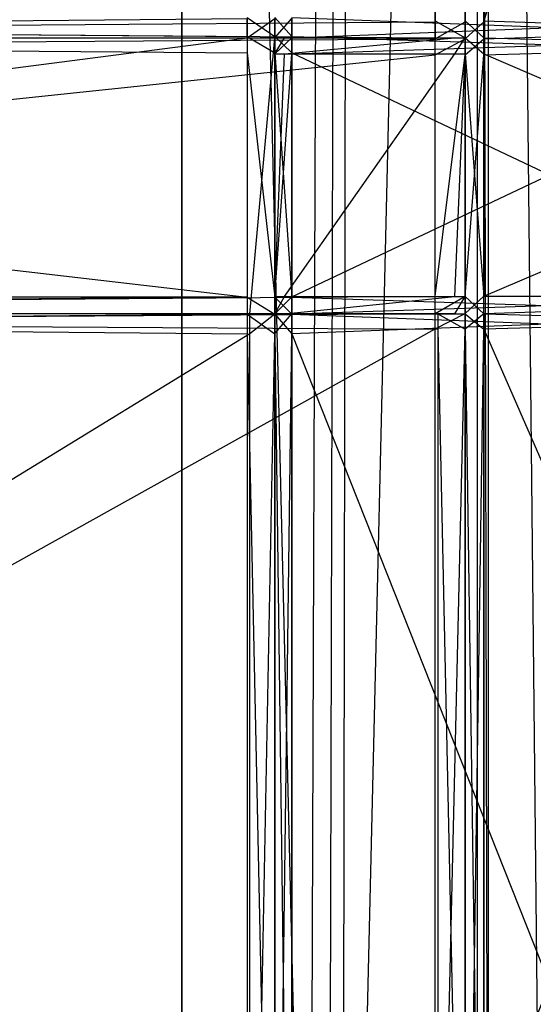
# Model space of a CAD drawing. Extents: x 0 to 1.6, y -0.5 to 0.
# Tile 61 of 184: x 0.3414 to 0.3766, y -0.4336 to -0.3662. Entities that reach past the tile are written whole.
import ezdxf

# ---------------------------------------------------------------- set-up
doc = ezdxf.new("R2010")
doc.units = 0
for name, color, linetype in [('L12_KORPUS3_2___REPLACEMTFOREMP', 7, 'CONTINUOUS'), ('L17_FL_CHE_12___REPLACEMTFOREMP', 7, 'CONTINUOUS'), ('L1_ABDECKPL_0___REPLACEMTFOREMP', 7, 'CONTINUOUS'), ('L42_DRAWERBOXU_5___REPLACEMTFOR', 7, 'CONTINUOUS'), ('L43_DRAWERBOXU_3___REPLACEMTFOR', 7, 'CONTINUOUS'), ('L49_REGALELEMENT_0___REPLACEMTF', 7, 'CONTINUOUS')]:
    doc.layers.add(name, color=color, linetype=linetype)

msp = doc.modelspace()

# ---------------------------------------------------------------- linework, layer by layer
at = {"layer": 'L12_KORPUS3_2___REPLACEMTFOREMP', "color": 8}
for points, invisible_edges in [([(0.002909, -0.497407), (0.002912, -0.000595), (0.9, -0.497407), (0.002909, -0.497407)], 15), ([(0.002912, -0.000597, 0.00769), (0.002909, -0.497405, 0.00769), (0.9, -0.497405, 0.00769), (0.002912, -0.000597, 0.00769)], 15), ([(0.9, -0.497407), (0.002912, -0.000595), (0.9, -0.000595), (0.9, -0.497407)], 10), ([(0.002912, -0.000597, 0.00769), (0.9, -0.497405, 0.00769), (0.9, -0.000597, 0.00769), (0.002912, -0.000597, 0.00769)], 10)]:
    msp.add_3dface(points, dxfattribs=dict(at, invisible_edges=invisible_edges))
at = {"layer": 'L17_FL_CHE_12___REPLACEMTFOREMP', "color": 8}
for points, invisible_edges in [([(0.356997, -0.367473, 0.330947), (0.212118, -0.38637, 0.330947), (0.212118, -0.367473, 0.330947), (0.356997, -0.367473, 0.330947)], 13), ([(0.212118, -0.38637, 0.330947), (0.356997, -0.367473, 0.330947), (0.357179, -0.38637, 0.330947), (0.212118, -0.38637, 0.330947)], 10), ([(0.357179, -0.38637, 0.330947), (0.356997, -0.367473, 0.330947), (0.358885, -0.367473, 0.330947), (0.357179, -0.38637, 0.330947)], 13), ([(0.357179, -0.38637, 0.330947), (0.358885, -0.367473, 0.330947), (0.358885, -0.38637, 0.330947), (0.357179, -0.38637, 0.330947)], 10), ([(0.358885, -0.38637, 0.330947), (0.358885, -0.367473, 0.330947), (0.358885, -0.368579, 0.330947), (0.358885, -0.38637, 0.330947)], 15), ([(0.358885, -0.38637, 0.330947), (0.358885, -0.368579, 0.330947), (0.358885, -0.385193, 0.330947), (0.358885, -0.38637, 0.330947)], 15)]:
    msp.add_3dface(points, dxfattribs=dict(at, invisible_edges=invisible_edges))
at = {"layer": 'L1_ABDECKPL_0___REPLACEMTFOREMP', "color": 39, "invisible_edges": 15}
for points in [[(0.001665, -0.001867, 0.603242), (0.001616, -0.499911, 0.603242), (0.471779, -0.499911, 0.603242), (0.001665, -0.001867, 0.603242)], [(0.001616, -0.499908, 0.591241), (0.001665, -0.00187, 0.591241), (0.475865, -0.499908, 0.591241), (0.001616, -0.499908, 0.591241)], [(0.001665, -0.001867, 0.603242), (0.471779, -0.499911, 0.603242), (0.471779, -0.001867, 0.603242), (0.001665, -0.001867, 0.603242)], [(0.475865, -0.499908, 0.591241), (0.001665, -0.00187, 0.591241), (0.471779, -0.00187, 0.591241), (0.475865, -0.499908, 0.591241)]]:
    msp.add_3dface(points, dxfattribs=at)
at = {"layer": 'L42_DRAWERBOXU_5___REPLACEMTFOR', "color": 250}
for points, invisible_edges in [([(0.352532, -0.113855, 0.393628), (0.352532, -0.481795, 0.376897), (0.352532, -0.481795, 0.393628), (0.352532, -0.113855, 0.393628)], 13), ([(0.352532, -0.481795, 0.376897), (0.352532, -0.113855, 0.393628), (0.352532, -0.113855, 0.376897), (0.352532, -0.481795, 0.376897)], 14), ([(0.352532, -0.113855, 0.376897), (0.389016, -0.481795, 0.376897), (0.352532, -0.481795, 0.376897), (0.352532, -0.113855, 0.376897)], 13), ([(0.389016, -0.481795, 0.376897), (0.352532, -0.113855, 0.376897), (0.389016, -0.113855, 0.376897), (0.389016, -0.481795, 0.376897)], 14), ([(0.361275, -0.481795, 0.399934), (0.352532, -0.113855, 0.393628), (0.352532, -0.481795, 0.393628), (0.361275, -0.481795, 0.399934)], 13), ([(0.352532, -0.113855, 0.393628), (0.361275, -0.481795, 0.399934), (0.361275, -0.113855, 0.399934), (0.352532, -0.113855, 0.393628)], 14), ([(0.362584, -0.113855, 0.4016), (0.361275, -0.481795, 0.399934), (0.362584, -0.481795, 0.4016), (0.362584, -0.113855, 0.4016)], 13), ([(0.361275, -0.481795, 0.399934), (0.362584, -0.113855, 0.4016), (0.361275, -0.113855, 0.399934), (0.361275, -0.481795, 0.399934)], 14), ([(0.363547, -0.113855, 0.403487), (0.362584, -0.481795, 0.4016), (0.363547, -0.481795, 0.403487), (0.363547, -0.113855, 0.403487)], 13), ([(0.362584, -0.481795, 0.4016), (0.363547, -0.113855, 0.403487), (0.362584, -0.113855, 0.4016), (0.362584, -0.481795, 0.4016)], 14), ([(0.364127, -0.113855, 0.405524), (0.363547, -0.481795, 0.403487), (0.364127, -0.481795, 0.405524), (0.364127, -0.113855, 0.405524)], 13), ([(0.363547, -0.481795, 0.403487), (0.364127, -0.113855, 0.405524), (0.363547, -0.113855, 0.403487), (0.363547, -0.481795, 0.403487)], 14), ([(0.364127, -0.481795, 0.405524), (0.372733, -0.113872, 0.428442), (0.364127, -0.113855, 0.405524), (0.364127, -0.481795, 0.405524)], 14), ([(0.372733, -0.113872, 0.428442), (0.364127, -0.481795, 0.405524), (0.372733, -0.481812, 0.428442), (0.372733, -0.113872, 0.428442)], 13), ([(0.373485, -0.481812, 0.429509), (0.372733, -0.113872, 0.428442), (0.372733, -0.481812, 0.428442), (0.373485, -0.481812, 0.429509)], 13), ([(0.372733, -0.113872, 0.428442), (0.373485, -0.481812, 0.429509), (0.373485, -0.113872, 0.429509), (0.372733, -0.113872, 0.428442)], 14), ([(0.377324, -0.481812, 0.43084), (0.373485, -0.113872, 0.429509), (0.373485, -0.481812, 0.429509), (0.377324, -0.481812, 0.43084)], 13), ([(0.373485, -0.113872, 0.429509), (0.377324, -0.481812, 0.43084), (0.377324, -0.113872, 0.43084), (0.373485, -0.113872, 0.429509)], 14)]:
    msp.add_3dface(points, dxfattribs=dict(at, invisible_edges=invisible_edges))
at = {"layer": 'L43_DRAWERBOXU_3___REPLACEMTFOR', "color": 250}
for points, invisible_edges in [([(0.352532, -0.481792, 0.392886), (0.073217, -0.113855, 0.392886), (0.073217, -0.481792, 0.392886), (0.352532, -0.481792, 0.392886)], 13), ([(0.073217, -0.113855, 0.392886), (0.352532, -0.481792, 0.392886), (0.352532, -0.113855, 0.392886), (0.073217, -0.113855, 0.392886)], 14), ([(0.073217, -0.113855, 0.376897), (0.352532, -0.481792, 0.376897), (0.073217, -0.481792, 0.376897), (0.073217, -0.113855, 0.376897)], 13), ([(0.352532, -0.481792, 0.376897), (0.073217, -0.113855, 0.376897), (0.352532, -0.113855, 0.376897), (0.352532, -0.481792, 0.376897)], 14), ([(0.352532, -0.113855, 0.376897), (0.352532, -0.481792, 0.392886), (0.352532, -0.481792, 0.376897), (0.352532, -0.113855, 0.376897)], 13), ([(0.352532, -0.481792, 0.392886), (0.352532, -0.113855, 0.376897), (0.352532, -0.113855, 0.392886), (0.352532, -0.481792, 0.392886)], 14)]:
    msp.add_3dface(points, dxfattribs=dict(at, invisible_edges=invisible_edges))
at = {"layer": 'L49_REGALELEMENT_0___REPLACEMTF', "color": 40}
for points, invisible_edges in [([(0.369853, -0.23671, 0.007706), (0.212118, -0.366386, 0.007706), (0.212118, -0.23671, 0.007706), (0.369853, -0.23671, 0.007706)], 13), ([(0.212118, -0.366386, 0.007706), (0.369853, -0.23671, 0.007706), (0.369853, -0.366386, 0.007706), (0.212118, -0.366386, 0.007706)], 14), ([(0.212118, -0.366314, 0.347706), (0.369853, -0.23671, 0.347706), (0.212118, -0.23671, 0.347706), (0.212118, -0.366314, 0.347706)], 13), ([(0.369853, -0.23671, 0.347706), (0.212118, -0.366314, 0.347706), (0.369853, -0.366314, 0.347706), (0.369853, -0.23671, 0.347706)], 14), ([(0.369853, -0.366314, 0.347706), (0.371908, -0.23671, 0.347706), (0.369853, -0.23671, 0.347706), (0.369853, -0.366314, 0.347706)], 13), ([(0.371908, -0.23671, 0.347706), (0.369853, -0.366314, 0.347706), (0.371908, -0.366314, 0.347706), (0.371908, -0.23671, 0.347706)], 14), ([(0.371908, -0.23671, 0.007706), (0.369853, -0.366386, 0.007706), (0.369853, -0.23671, 0.007706), (0.371908, -0.23671, 0.007706)], 13), ([(0.369853, -0.366386, 0.007706), (0.371908, -0.23671, 0.007706), (0.371908, -0.366386, 0.007706), (0.369853, -0.366386, 0.007706)], 14), ([(0.371908, -0.366314, 0.347706), (0.373186, -0.23671, 0.347706), (0.371908, -0.23671, 0.347706), (0.371908, -0.366314, 0.347706)], 13), ([(0.373186, -0.23671, 0.347706), (0.371908, -0.366314, 0.347706), (0.373186, -0.366316, 0.347706), (0.373186, -0.23671, 0.347706)], 14), ([(0.373186, -0.23671, 0.007706), (0.371908, -0.366386, 0.007706), (0.371908, -0.23671, 0.007706), (0.373186, -0.23671, 0.007706)], 13), ([(0.371908, -0.366386, 0.007706), (0.373186, -0.23671, 0.007706), (0.373186, -0.366386, 0.007706), (0.371908, -0.366386, 0.007706)], 14), ([(0.411565, -0.23671, 0.007706), (0.373186, -0.366386, 0.007706), (0.373186, -0.23671, 0.007706), (0.411565, -0.23671, 0.007706)], 13), ([(0.373186, -0.366386, 0.007706), (0.411565, -0.23671, 0.007706), (0.411565, -0.366386, 0.007706), (0.373186, -0.366386, 0.007706)], 14), ([(0.373186, -0.366316, 0.347706), (0.411565, -0.23671, 0.347706), (0.373186, -0.23671, 0.347706), (0.373186, -0.366316, 0.347706)], 13), ([(0.411565, -0.23671, 0.347706), (0.373186, -0.366316, 0.347706), (0.411565, -0.366386, 0.347706), (0.411565, -0.23671, 0.347706)], 14), ([(0.356997, -0.367401, 0.022842), (0.212118, -0.366094, 0.022842), (0.212118, -0.367401, 0.022842), (0.356997, -0.367401, 0.022842)], 13), ([(0.212118, -0.366094, 0.022842), (0.356997, -0.367401, 0.022842), (0.356997, -0.366094, 0.022842), (0.212118, -0.366094, 0.022842)], 14), ([(0.356997, -0.366165, 0.330947), (0.212118, -0.367473, 0.330947), (0.212118, -0.366165, 0.330947), (0.356997, -0.366165, 0.330947)], 13), ([(0.212118, -0.367473, 0.330947), (0.356997, -0.366165, 0.330947), (0.356997, -0.367473, 0.330947), (0.212118, -0.367473, 0.330947)], 14), ([(0.369853, -0.367473, 0.347706), (0.212118, -0.366314, 0.347706), (0.212118, -0.367473, 0.347706), (0.369853, -0.367473, 0.347706)], 13), ([(0.212118, -0.366314, 0.347706), (0.369853, -0.367473, 0.347706), (0.369853, -0.366314, 0.347706), (0.212118, -0.366314, 0.347706)], 14), ([(0.369853, -0.366386, 0.007706), (0.212118, -0.367545, 0.007706), (0.212118, -0.366386, 0.007706), (0.369853, -0.366386, 0.007706)], 13), ([(0.212118, -0.367545, 0.007706), (0.369853, -0.366386, 0.007706), (0.369853, -0.367545, 0.007706), (0.212118, -0.367545, 0.007706)], 14), ([(0.358885, -0.367401, 0.022842), (0.356997, -0.366094, 0.022842), (0.356997, -0.367401, 0.022842), (0.358885, -0.367401, 0.022842)], 13), ([(0.356997, -0.366094, 0.022842), (0.358885, -0.367401, 0.022842), (0.358885, -0.366094, 0.022842), (0.356997, -0.366094, 0.022842)], 14), ([(0.358885, -0.366165, 0.330947), (0.356997, -0.367473, 0.330947), (0.356997, -0.366165, 0.330947), (0.358885, -0.366165, 0.330947)], 13), ([(0.356997, -0.367473, 0.330947), (0.358885, -0.366165, 0.330947), (0.358885, -0.367473, 0.330947), (0.356997, -0.367473, 0.330947)], 14), ([(0.360058, -0.367401, 0.022842), (0.358885, -0.366094, 0.022842), (0.358885, -0.367401, 0.022842), (0.360058, -0.367401, 0.022842)], 13), ([(0.358885, -0.366094, 0.022842), (0.360058, -0.367401, 0.022842), (0.360058, -0.366094, 0.022842), (0.358885, -0.366094, 0.022842)], 14), ([(0.360058, -0.366163, 0.330947), (0.358885, -0.367473, 0.330947), (0.358885, -0.366165, 0.330947), (0.360058, -0.366163, 0.330947)], 13), ([(0.358885, -0.367473, 0.330947), (0.360058, -0.366163, 0.330947), (0.360058, -0.367471, 0.330947), (0.358885, -0.367473, 0.330947)], 14), ([(0.395309, -0.366094, 0.330947), (0.360058, -0.367471, 0.330947), (0.360058, -0.366163, 0.330947), (0.395309, -0.366094, 0.330947)], 13), ([(0.360058, -0.367471, 0.330947), (0.395309, -0.366094, 0.330947), (0.395309, -0.367401, 0.330947), (0.360058, -0.367471, 0.330947)], 14), ([(0.395309, -0.367401, 0.022842), (0.360058, -0.366094, 0.022842), (0.360058, -0.367401, 0.022842), (0.395309, -0.367401, 0.022842)], 13), ([(0.360058, -0.366094, 0.022842), (0.395309, -0.367401, 0.022842), (0.395309, -0.366094, 0.022842), (0.360058, -0.366094, 0.022842)], 14), ([(0.371908, -0.367473, 0.347706), (0.369853, -0.366314, 0.347706), (0.369853, -0.367473, 0.347706), (0.371908, -0.367473, 0.347706)], 13), ([(0.369853, -0.366314, 0.347706), (0.371908, -0.367473, 0.347706), (0.371908, -0.366314, 0.347706), (0.369853, -0.366314, 0.347706)], 14), ([(0.371908, -0.366386, 0.007706), (0.369853, -0.367545, 0.007706), (0.369853, -0.366386, 0.007706), (0.371908, -0.366386, 0.007706)], 13), ([(0.369853, -0.367545, 0.007706), (0.371908, -0.366386, 0.007706), (0.371908, -0.367545, 0.007706), (0.369853, -0.367545, 0.007706)], 14), ([(0.373186, -0.367475, 0.347706), (0.371908, -0.366314, 0.347706), (0.371908, -0.367473, 0.347706), (0.373186, -0.367475, 0.347706)], 13), ([(0.371908, -0.366314, 0.347706), (0.373186, -0.367475, 0.347706), (0.373186, -0.366316, 0.347706), (0.371908, -0.366314, 0.347706)], 14), ([(0.373186, -0.366386, 0.007706), (0.371908, -0.367545, 0.007706), (0.371908, -0.366386, 0.007706), (0.373186, -0.366386, 0.007706)], 13), ([(0.371908, -0.367545, 0.007706), (0.373186, -0.366386, 0.007706), (0.373186, -0.367545, 0.007706), (0.371908, -0.367545, 0.007706)], 14), ([(0.411565, -0.367545, 0.347706), (0.373186, -0.366316, 0.347706), (0.373186, -0.367475, 0.347706), (0.411565, -0.367545, 0.347706)], 13), ([(0.373186, -0.366316, 0.347706), (0.411565, -0.367545, 0.347706), (0.411565, -0.366386, 0.347706), (0.373186, -0.366316, 0.347706)], 14), ([(0.411565, -0.366386, 0.007706), (0.373186, -0.367545, 0.007706), (0.373186, -0.366386, 0.007706), (0.411565, -0.366386, 0.007706)], 13), ([(0.373186, -0.367545, 0.007706), (0.411565, -0.366386, 0.007706), (0.411565, -0.367545, 0.007706), (0.373186, -0.367545, 0.007706)], 14), ([(0.356997, -0.368513, 0.022842), (0.212118, -0.367401, 0.022842), (0.212118, -0.368513, 0.022842), (0.356997, -0.368513, 0.022842)], 13), ([(0.212118, -0.367401, 0.022842), (0.356997, -0.368513, 0.022842), (0.356997, -0.367401, 0.022842), (0.212118, -0.367401, 0.022842)], 14), ([(0.356997, -0.367473, 0.330947), (0.212118, -0.367473, 0.331795), (0.212118, -0.367473, 0.330947), (0.356997, -0.367473, 0.330947)], 13), ([(0.212118, -0.367473, 0.331795), (0.356997, -0.367473, 0.330947), (0.357648, -0.367473, 0.331795), (0.212118, -0.367473, 0.331795)], 14), ([(0.369853, -0.367473, 0.347706), (0.212118, -0.367473, 0.346799), (0.369157, -0.367473, 0.346799), (0.369853, -0.367473, 0.347706)], 13), ([(0.212118, -0.367473, 0.346799), (0.369853, -0.367473, 0.347706), (0.212118, -0.367473, 0.347706), (0.212118, -0.367473, 0.346799)], 14), ([(0.357648, -0.367473, 0.331795), (0.212118, -0.367473, 0.346799), (0.212118, -0.367473, 0.331795), (0.357648, -0.367473, 0.331795)], 13), ([(0.212118, -0.367473, 0.346799), (0.357648, -0.367473, 0.331795), (0.369157, -0.367473, 0.346799), (0.212118, -0.367473, 0.346799)], 14), ([(0.369853, -0.367545, 0.007706), (0.212118, -0.368646, 0.007706), (0.212118, -0.367545, 0.007706), (0.369853, -0.367545, 0.007706)], 13), ([(0.212118, -0.368646, 0.007706), (0.369853, -0.367545, 0.007706), (0.369853, -0.368646, 0.007706), (0.212118, -0.368646, 0.007706)], 14), ([(0.358885, -0.368513, 0.022842), (0.356997, -0.367401, 0.022842), (0.356997, -0.368513, 0.022842), (0.358885, -0.368513, 0.022842)], 13), ([(0.356997, -0.367401, 0.022842), (0.358885, -0.368513, 0.022842), (0.358885, -0.367401, 0.022842), (0.356997, -0.367401, 0.022842)], 14), ([(0.359544, -0.367473, 0.331795), (0.356997, -0.367473, 0.330947), (0.358885, -0.367473, 0.330947), (0.359544, -0.367473, 0.331795)], 13), ([(0.356997, -0.367473, 0.330947), (0.359544, -0.367473, 0.331795), (0.357648, -0.367473, 0.331795), (0.356997, -0.367473, 0.330947)], 14), ([(0.371204, -0.367473, 0.346799), (0.357648, -0.367473, 0.331795), (0.359544, -0.367473, 0.331795), (0.371204, -0.367473, 0.346799)], 13), ([(0.357648, -0.367473, 0.331795), (0.371204, -0.367473, 0.346799), (0.369157, -0.367473, 0.346799), (0.357648, -0.367473, 0.331795)], 14), ([(0.360058, -0.368513, 0.022842), (0.358885, -0.367401, 0.022842), (0.358885, -0.368513, 0.022842), (0.360058, -0.368513, 0.022842)], 13), ([(0.358885, -0.367401, 0.022842), (0.360058, -0.368513, 0.022842), (0.360058, -0.367401, 0.022842), (0.358885, -0.367401, 0.022842)], 14), ([(0.360058, -0.367471, 0.330947), (0.358885, -0.368579, 0.330947), (0.358885, -0.367473, 0.330947), (0.360058, -0.367471, 0.330947)], 13), ([(0.358885, -0.368579, 0.330947), (0.360058, -0.367471, 0.330947), (0.360058, -0.368577, 0.330947), (0.358885, -0.368579, 0.330947)], 14), ([(0.359544, -0.367473, 0.331795), (0.358885, -0.368579, 0.330947), (0.359544, -0.368579, 0.331795), (0.359544, -0.367473, 0.331795)], 13), ([(0.358885, -0.368579, 0.330947), (0.359544, -0.367473, 0.331795), (0.358885, -0.367473, 0.330947), (0.358885, -0.368579, 0.330947)], 14), ([(0.371204, -0.367473, 0.346799), (0.359544, -0.368579, 0.331795), (0.371204, -0.368579, 0.346799), (0.371204, -0.367473, 0.346799)], 13), ([(0.359544, -0.368579, 0.331795), (0.371204, -0.367473, 0.346799), (0.359544, -0.367473, 0.331795), (0.359544, -0.368579, 0.331795)], 14), ([(0.395309, -0.368513, 0.022842), (0.360058, -0.367401, 0.022842), (0.360058, -0.368513, 0.022842), (0.395309, -0.368513, 0.022842)], 13), ([(0.360058, -0.367401, 0.022842), (0.395309, -0.368513, 0.022842), (0.395309, -0.367401, 0.022842), (0.360058, -0.367401, 0.022842)], 14), ([(0.395309, -0.367401, 0.330947), (0.360058, -0.368577, 0.330947), (0.360058, -0.367471, 0.330947), (0.395309, -0.367401, 0.330947)], 13), ([(0.360058, -0.368577, 0.330947), (0.395309, -0.367401, 0.330947), (0.395309, -0.368513, 0.330947), (0.360058, -0.368577, 0.330947)], 14), ([(0.371908, -0.367473, 0.347706), (0.369157, -0.367473, 0.346799), (0.371204, -0.367473, 0.346799), (0.371908, -0.367473, 0.347706)], 13), ([(0.369157, -0.367473, 0.346799), (0.371908, -0.367473, 0.347706), (0.369853, -0.367473, 0.347706), (0.369157, -0.367473, 0.346799)], 14), ([(0.371908, -0.367545, 0.007706), (0.369853, -0.368646, 0.007706), (0.369853, -0.367545, 0.007706), (0.371908, -0.367545, 0.007706)], 13), ([(0.369853, -0.368646, 0.007706), (0.371908, -0.367545, 0.007706), (0.371908, -0.368646, 0.007706), (0.369853, -0.368646, 0.007706)], 14), ([(0.371908, -0.367473, 0.347706), (0.371204, -0.368579, 0.346799), (0.371908, -0.368579, 0.347706), (0.371908, -0.367473, 0.347706)], 13), ([(0.371204, -0.368579, 0.346799), (0.371908, -0.367473, 0.347706), (0.371204, -0.367473, 0.346799), (0.371204, -0.368579, 0.346799)], 14), ([(0.373186, -0.368582, 0.347706), (0.371908, -0.367473, 0.347706), (0.371908, -0.368579, 0.347706), (0.373186, -0.368582, 0.347706)], 13), ([(0.371908, -0.367473, 0.347706), (0.373186, -0.368582, 0.347706), (0.373186, -0.367475, 0.347706), (0.371908, -0.367473, 0.347706)], 14), ([(0.373186, -0.367545, 0.007706), (0.371908, -0.368646, 0.007706), (0.371908, -0.367545, 0.007706), (0.373186, -0.367545, 0.007706)], 13), ([(0.371908, -0.368646, 0.007706), (0.373186, -0.367545, 0.007706), (0.373186, -0.368646, 0.007706), (0.371908, -0.368646, 0.007706)], 14), ([(0.411565, -0.368646, 0.347706), (0.373186, -0.367475, 0.347706), (0.373186, -0.368582, 0.347706), (0.411565, -0.368646, 0.347706)], 13), ([(0.373186, -0.367475, 0.347706), (0.411565, -0.368646, 0.347706), (0.411565, -0.367545, 0.347706), (0.373186, -0.367475, 0.347706)], 14), ([(0.411565, -0.367545, 0.007706), (0.373186, -0.368646, 0.007706), (0.373186, -0.367545, 0.007706), (0.411565, -0.367545, 0.007706)], 13), ([(0.373186, -0.368646, 0.007706), (0.411565, -0.367545, 0.007706), (0.411565, -0.368646, 0.007706), (0.373186, -0.368646, 0.007706)], 14), ([(0.356997, -0.385217, 0.022842), (0.212118, -0.368513, 0.022842), (0.212118, -0.385217, 0.022842), (0.356997, -0.385217, 0.022842)], 13), ([(0.212118, -0.368513, 0.022842), (0.356997, -0.385217, 0.022842), (0.356997, -0.368513, 0.022842), (0.212118, -0.368513, 0.022842)], 14), ([(0.358885, -0.385217, 0.022842), (0.356997, -0.368513, 0.022842), (0.356997, -0.385217, 0.022842), (0.358885, -0.385217, 0.022842)], 13), ([(0.356997, -0.368513, 0.022842), (0.358885, -0.385217, 0.022842), (0.358885, -0.368513, 0.022842), (0.356997, -0.368513, 0.022842)], 14), ([(0.360058, -0.385217, 0.022842), (0.358885, -0.368513, 0.022842), (0.358885, -0.385217, 0.022842), (0.360058, -0.385217, 0.022842)], 13), ([(0.358885, -0.368513, 0.022842), (0.360058, -0.385217, 0.022842), (0.360058, -0.368513, 0.022842), (0.358885, -0.368513, 0.022842)], 14), ([(0.395309, -0.385217, 0.022842), (0.360058, -0.368513, 0.022842), (0.360058, -0.385217, 0.022842), (0.395309, -0.385217, 0.022842)], 13), ([(0.360058, -0.368513, 0.022842), (0.395309, -0.385217, 0.022842), (0.395309, -0.368513, 0.022842), (0.360058, -0.368513, 0.022842)], 14), ([(0.395309, -0.368513, 0.330947), (0.360058, -0.385194, 0.330947), (0.360058, -0.368577, 0.330947), (0.395309, -0.368513, 0.330947)], 13), ([(0.360058, -0.385194, 0.330947), (0.395309, -0.368513, 0.330947), (0.395309, -0.385217, 0.330947), (0.360058, -0.385194, 0.330947)], 14), ([(0.369853, -0.368646, 0.007706), (0.212118, -0.385169, 0.007706), (0.212118, -0.368646, 0.007706), (0.369853, -0.368646, 0.007706)], 13), ([(0.212118, -0.385169, 0.007706), (0.369853, -0.368646, 0.007706), (0.369853, -0.385169, 0.007706), (0.212118, -0.385169, 0.007706)], 14), ([(0.360058, -0.368577, 0.330947), (0.358885, -0.385193, 0.330947), (0.358885, -0.368579, 0.330947), (0.360058, -0.368577, 0.330947)], 13), ([(0.358885, -0.385193, 0.330947), (0.360058, -0.368577, 0.330947), (0.360058, -0.385194, 0.330947), (0.358885, -0.385193, 0.330947)], 14), ([(0.359544, -0.368579, 0.331795), (0.358885, -0.385193, 0.330947), (0.359544, -0.385193, 0.331795), (0.359544, -0.368579, 0.331795)], 13), ([(0.358885, -0.385193, 0.330947), (0.359544, -0.368579, 0.331795), (0.358885, -0.368579, 0.330947), (0.358885, -0.385193, 0.330947)], 14), ([(0.371204, -0.368579, 0.346799), (0.359544, -0.385193, 0.331795), (0.371204, -0.385193, 0.346799), (0.371204, -0.368579, 0.346799)], 13), ([(0.359544, -0.385193, 0.331795), (0.371204, -0.368579, 0.346799), (0.359544, -0.368579, 0.331795), (0.359544, -0.385193, 0.331795)], 14), ([(0.371908, -0.368646, 0.007706), (0.369853, -0.385169, 0.007706), (0.369853, -0.368646, 0.007706), (0.371908, -0.368646, 0.007706)], 13), ([(0.369853, -0.385169, 0.007706), (0.371908, -0.368646, 0.007706), (0.371908, -0.385169, 0.007706), (0.369853, -0.385169, 0.007706)], 14), ([(0.371908, -0.368579, 0.347706), (0.371204, -0.385193, 0.346799), (0.371908, -0.385193, 0.347706), (0.371908, -0.368579, 0.347706)], 13), ([(0.371204, -0.385193, 0.346799), (0.371908, -0.368579, 0.347706), (0.371204, -0.368579, 0.346799), (0.371204, -0.385193, 0.346799)], 14), ([(0.373186, -0.385192, 0.347706), (0.371908, -0.368579, 0.347706), (0.371908, -0.385193, 0.347706), (0.373186, -0.385192, 0.347706)], 13), ([(0.371908, -0.368579, 0.347706), (0.373186, -0.385192, 0.347706), (0.373186, -0.368582, 0.347706), (0.371908, -0.368579, 0.347706)], 14), ([(0.373186, -0.368646, 0.007706), (0.371908, -0.385169, 0.007706), (0.371908, -0.368646, 0.007706), (0.373186, -0.368646, 0.007706)], 13), ([(0.371908, -0.385169, 0.007706), (0.373186, -0.368646, 0.007706), (0.373186, -0.385169, 0.007706), (0.371908, -0.385169, 0.007706)], 14), ([(0.411565, -0.385169, 0.347706), (0.373186, -0.368582, 0.347706), (0.373186, -0.385192, 0.347706), (0.411565, -0.385169, 0.347706)], 13), ([(0.373186, -0.368582, 0.347706), (0.411565, -0.385169, 0.347706), (0.411565, -0.368646, 0.347706), (0.373186, -0.368582, 0.347706)], 14), ([(0.411565, -0.368646, 0.007706), (0.373186, -0.385169, 0.007706), (0.373186, -0.368646, 0.007706), (0.411565, -0.368646, 0.007706)], 13), ([(0.373186, -0.385169, 0.007706), (0.411565, -0.368646, 0.007706), (0.411565, -0.385169, 0.007706), (0.373186, -0.385169, 0.007706)], 14), ([(0.369853, -0.385169, 0.007706), (0.212118, -0.38634, 0.007706), (0.212118, -0.385169, 0.007706), (0.369853, -0.385169, 0.007706)], 13), ([(0.212118, -0.38634, 0.007706), (0.369853, -0.385169, 0.007706), (0.369853, -0.38634, 0.007706), (0.212118, -0.38634, 0.007706)], 14), ([(0.212118, -0.3864, 0.022842), (0.356997, -0.385217, 0.022842), (0.212118, -0.385217, 0.022842), (0.212118, -0.3864, 0.022842)], 13), ([(0.356997, -0.385217, 0.022842), (0.212118, -0.3864, 0.022842), (0.356997, -0.3864, 0.022842), (0.356997, -0.385217, 0.022842)], 14), ([(0.358885, -0.3864, 0.022842), (0.356997, -0.385217, 0.022842), (0.356997, -0.3864, 0.022842), (0.358885, -0.3864, 0.022842)], 13), ([(0.356997, -0.385217, 0.022842), (0.358885, -0.3864, 0.022842), (0.358885, -0.385217, 0.022842), (0.356997, -0.385217, 0.022842)], 14), ([(0.360058, -0.385194, 0.330947), (0.358885, -0.38637, 0.330947), (0.358885, -0.385193, 0.330947), (0.360058, -0.385194, 0.330947)], 13), ([(0.359544, -0.385193, 0.331795), (0.358885, -0.38637, 0.330947), (0.359544, -0.38637, 0.331795), (0.359544, -0.385193, 0.331795)], 13), ([(0.358885, -0.38637, 0.330947), (0.359544, -0.385193, 0.331795), (0.358885, -0.385193, 0.330947), (0.358885, -0.38637, 0.330947)], 14), ([(0.358885, -0.38637, 0.330947), (0.360058, -0.385194, 0.330947), (0.360058, -0.386371, 0.330947), (0.358885, -0.38637, 0.330947)], 14), ([(0.360058, -0.3864, 0.022842), (0.358885, -0.385217, 0.022842), (0.358885, -0.3864, 0.022842), (0.360058, -0.3864, 0.022842)], 13), ([(0.358885, -0.385217, 0.022842), (0.360058, -0.3864, 0.022842), (0.360058, -0.385217, 0.022842), (0.358885, -0.385217, 0.022842)], 14), ([(0.371204, -0.385193, 0.346799), (0.359544, -0.38637, 0.331795), (0.371204, -0.38637, 0.346799), (0.371204, -0.385193, 0.346799)], 13), ([(0.359544, -0.38637, 0.331795), (0.371204, -0.385193, 0.346799), (0.359544, -0.385193, 0.331795), (0.359544, -0.38637, 0.331795)], 14), ([(0.395309, -0.385217, 0.330947), (0.360058, -0.386371, 0.330947), (0.360058, -0.385194, 0.330947), (0.395309, -0.385217, 0.330947)], 13), ([(0.395309, -0.3864, 0.022842), (0.360058, -0.385217, 0.022842), (0.360058, -0.3864, 0.022842), (0.395309, -0.3864, 0.022842)], 13), ([(0.360058, -0.385217, 0.022842), (0.395309, -0.3864, 0.022842), (0.395309, -0.385217, 0.022842), (0.360058, -0.385217, 0.022842)], 14), ([(0.360058, -0.386371, 0.330947), (0.395309, -0.385217, 0.330947), (0.395309, -0.3864, 0.330947), (0.360058, -0.386371, 0.330947)], 14), ([(0.371908, -0.385169, 0.007706), (0.369853, -0.38634, 0.007706), (0.369853, -0.385169, 0.007706), (0.371908, -0.385169, 0.007706)], 13), ([(0.369853, -0.38634, 0.007706), (0.371908, -0.385169, 0.007706), (0.371908, -0.38634, 0.007706), (0.369853, -0.38634, 0.007706)], 14), ([(0.371908, -0.385193, 0.347706), (0.371204, -0.38637, 0.346799), (0.371908, -0.38637, 0.347706), (0.371908, -0.385193, 0.347706)], 13), ([(0.371204, -0.38637, 0.346799), (0.371908, -0.385193, 0.347706), (0.371204, -0.385193, 0.346799), (0.371204, -0.38637, 0.346799)], 14), ([(0.373186, -0.385169, 0.007706), (0.371908, -0.38634, 0.007706), (0.371908, -0.385169, 0.007706), (0.373186, -0.385169, 0.007706)], 13), ([(0.371908, -0.38634, 0.007706), (0.373186, -0.385169, 0.007706), (0.373186, -0.38634, 0.007706), (0.371908, -0.38634, 0.007706)], 14), ([(0.371908, -0.385193, 0.347706), (0.373186, -0.386369, 0.347706), (0.373186, -0.385192, 0.347706), (0.371908, -0.385193, 0.347706)], 14), ([(0.373186, -0.386369, 0.347706), (0.371908, -0.385193, 0.347706), (0.371908, -0.38637, 0.347706), (0.373186, -0.386369, 0.347706)], 13), ([(0.411565, -0.385169, 0.007706), (0.373186, -0.38634, 0.007706), (0.373186, -0.385169, 0.007706), (0.411565, -0.385169, 0.007706)], 13), ([(0.373186, -0.38634, 0.007706), (0.411565, -0.385169, 0.007706), (0.411565, -0.38634, 0.007706), (0.373186, -0.38634, 0.007706)], 14), ([(0.373186, -0.386369, 0.347706), (0.411565, -0.385169, 0.347706), (0.373186, -0.385192, 0.347706), (0.373186, -0.386369, 0.347706)], 13), ([(0.411565, -0.385169, 0.347706), (0.373186, -0.386369, 0.347706), (0.411565, -0.38634, 0.347706), (0.411565, -0.385169, 0.347706)], 14), ([(0.369853, -0.38634, 0.007706), (0.212118, -0.3874, 0.007706), (0.212118, -0.38634, 0.007706), (0.369853, -0.38634, 0.007706)], 13), ([(0.212118, -0.3874, 0.007706), (0.369853, -0.38634, 0.007706), (0.369853, -0.3874, 0.007706), (0.212118, -0.3874, 0.007706)], 14), ([(0.370051, -0.387429, 0.347706), (0.212118, -0.38637, 0.347706), (0.212118, -0.387429, 0.347706), (0.370051, -0.387429, 0.347706)], 13), ([(0.212118, -0.38637, 0.347706), (0.370051, -0.387429, 0.347706), (0.370051, -0.38637, 0.347706), (0.212118, -0.38637, 0.347706)], 14), ([(0.212118, -0.38637, 0.347706), (0.369355, -0.38637, 0.346799), (0.212118, -0.38637, 0.346799), (0.212118, -0.38637, 0.347706)], 13), ([(0.369355, -0.38637, 0.346799), (0.212118, -0.38637, 0.347706), (0.370051, -0.38637, 0.347706), (0.369355, -0.38637, 0.346799)], 14), ([(0.357179, -0.38637, 0.330947), (0.212118, -0.387707, 0.330947), (0.212118, -0.38637, 0.330947), (0.357179, -0.38637, 0.330947)], 13), ([(0.212118, -0.387707, 0.330947), (0.357179, -0.38637, 0.330947), (0.357179, -0.387707, 0.330947), (0.212118, -0.387707, 0.330947)], 14), ([(0.212118, -0.38637, 0.346799), (0.357831, -0.38637, 0.331795), (0.212118, -0.38637, 0.331795), (0.212118, -0.38637, 0.346799)], 13), ([(0.357831, -0.38637, 0.331795), (0.212118, -0.38637, 0.346799), (0.369355, -0.38637, 0.346799), (0.357831, -0.38637, 0.331795)], 14), ([(0.212118, -0.38637, 0.331795), (0.357179, -0.38637, 0.330947), (0.212118, -0.38637, 0.330947), (0.212118, -0.38637, 0.331795)], 13), ([(0.357179, -0.38637, 0.330947), (0.212118, -0.38637, 0.331795), (0.357831, -0.38637, 0.331795), (0.357179, -0.38637, 0.330947)], 14), ([(0.356997, -0.387737, 0.022842), (0.212118, -0.3864, 0.022842), (0.212118, -0.387737, 0.022842), (0.356997, -0.387737, 0.022842)], 13), ([(0.212118, -0.3864, 0.022842), (0.356997, -0.387737, 0.022842), (0.356997, -0.3864, 0.022842), (0.212118, -0.3864, 0.022842)], 14), ([(0.358885, -0.387737, 0.022842), (0.356997, -0.3864, 0.022842), (0.356997, -0.387737, 0.022842), (0.358885, -0.387737, 0.022842)], 13), ([(0.356997, -0.3864, 0.022842), (0.358885, -0.387737, 0.022842), (0.358885, -0.3864, 0.022842), (0.356997, -0.3864, 0.022842)], 14), ([(0.357831, -0.38637, 0.331795), (0.358885, -0.38637, 0.330947), (0.357179, -0.38637, 0.330947), (0.357831, -0.38637, 0.331795)], 13), ([(0.358885, -0.38637, 0.330947), (0.357179, -0.387707, 0.330947), (0.357179, -0.38637, 0.330947), (0.358885, -0.38637, 0.330947)], 13), ([(0.357179, -0.387707, 0.330947), (0.358885, -0.38637, 0.330947), (0.358885, -0.387707, 0.330947), (0.357179, -0.387707, 0.330947)], 14), ([(0.358885, -0.38637, 0.330947), (0.357831, -0.38637, 0.331795), (0.359544, -0.38637, 0.331795), (0.358885, -0.38637, 0.330947)], 14), ([(0.369355, -0.38637, 0.346799), (0.359544, -0.38637, 0.331795), (0.357831, -0.38637, 0.331795), (0.369355, -0.38637, 0.346799)], 13), ([(0.360058, -0.386371, 0.330947), (0.358885, -0.387707, 0.330947), (0.358885, -0.38637, 0.330947), (0.360058, -0.386371, 0.330947)], 13), ([(0.358885, -0.387707, 0.330947), (0.360058, -0.386371, 0.330947), (0.360058, -0.387708, 0.330947), (0.358885, -0.387707, 0.330947)], 14), ([(0.360058, -0.387737, 0.022842), (0.358885, -0.3864, 0.022842), (0.358885, -0.387737, 0.022842), (0.360058, -0.387737, 0.022842)], 13), ([(0.358885, -0.3864, 0.022842), (0.360058, -0.387737, 0.022842), (0.360058, -0.3864, 0.022842), (0.358885, -0.3864, 0.022842)], 14), ([(0.359544, -0.38637, 0.331795), (0.369355, -0.38637, 0.346799), (0.371204, -0.38637, 0.346799), (0.359544, -0.38637, 0.331795)], 14), ([(0.395309, -0.3864, 0.330947), (0.360058, -0.387708, 0.330947), (0.360058, -0.386371, 0.330947), (0.395309, -0.3864, 0.330947)], 13), ([(0.395309, -0.387737, 0.022842), (0.360058, -0.3864, 0.022842), (0.360058, -0.387737, 0.022842), (0.395309, -0.387737, 0.022842)], 13), ([(0.360058, -0.3864, 0.022842), (0.395309, -0.387737, 0.022842), (0.395309, -0.3864, 0.022842), (0.360058, -0.3864, 0.022842)], 14), ([(0.360058, -0.387708, 0.330947), (0.395309, -0.3864, 0.330947), (0.395309, -0.387737, 0.330947), (0.360058, -0.387708, 0.330947)], 14), ([(0.370051, -0.38637, 0.347706), (0.371204, -0.38637, 0.346799), (0.369355, -0.38637, 0.346799), (0.370051, -0.38637, 0.347706)], 13), ([(0.371908, -0.38634, 0.007706), (0.369853, -0.3874, 0.007706), (0.369853, -0.38634, 0.007706), (0.371908, -0.38634, 0.007706)], 13), ([(0.369853, -0.3874, 0.007706), (0.371908, -0.38634, 0.007706), (0.371908, -0.3874, 0.007706), (0.369853, -0.3874, 0.007706)], 14), ([(0.371908, -0.387429, 0.347706), (0.370051, -0.38637, 0.347706), (0.370051, -0.387429, 0.347706), (0.371908, -0.387429, 0.347706)], 13), ([(0.370051, -0.38637, 0.347706), (0.371908, -0.387429, 0.347706), (0.371908, -0.38637, 0.347706), (0.370051, -0.38637, 0.347706)], 14), ([(0.371204, -0.38637, 0.346799), (0.370051, -0.38637, 0.347706), (0.371908, -0.38637, 0.347706), (0.371204, -0.38637, 0.346799)], 14), ([(0.373186, -0.38634, 0.007706), (0.371908, -0.3874, 0.007706), (0.371908, -0.38634, 0.007706), (0.373186, -0.38634, 0.007706)], 13), ([(0.371908, -0.3874, 0.007706), (0.373186, -0.38634, 0.007706), (0.373186, -0.3874, 0.007706), (0.371908, -0.3874, 0.007706)], 14), ([(0.371908, -0.38637, 0.347706), (0.373186, -0.387428, 0.347706), (0.373186, -0.386369, 0.347706), (0.371908, -0.38637, 0.347706)], 14), ([(0.373186, -0.387428, 0.347706), (0.371908, -0.38637, 0.347706), (0.371908, -0.387429, 0.347706), (0.373186, -0.387428, 0.347706)], 13), ([(0.411565, -0.38634, 0.007706), (0.373186, -0.3874, 0.007706), (0.373186, -0.38634, 0.007706), (0.411565, -0.38634, 0.007706)], 13), ([(0.373186, -0.3874, 0.007706), (0.411565, -0.38634, 0.007706), (0.411565, -0.3874, 0.007706), (0.373186, -0.3874, 0.007706)], 14), ([(0.373186, -0.386369, 0.347706), (0.411565, -0.3874, 0.347706), (0.411565, -0.38634, 0.347706), (0.373186, -0.386369, 0.347706)], 14), ([(0.411565, -0.3874, 0.347706), (0.373186, -0.386369, 0.347706), (0.373186, -0.387428, 0.347706), (0.411565, -0.3874, 0.347706)], 13), ([(0.369853, -0.3874, 0.007706), (0.212118, -0.475308, 0.007706), (0.212118, -0.3874, 0.007706), (0.369853, -0.3874, 0.007706)], 13), ([(0.212118, -0.475308, 0.007706), (0.369853, -0.3874, 0.007706), (0.369853, -0.475308, 0.007706), (0.212118, -0.475308, 0.007706)], 14), ([(0.370051, -0.475308, 0.347706), (0.212118, -0.387429, 0.347706), (0.212118, -0.475308, 0.347706), (0.370051, -0.475308, 0.347706)], 13), ([(0.212118, -0.387429, 0.347706), (0.370051, -0.475308, 0.347706), (0.370051, -0.387429, 0.347706), (0.212118, -0.387429, 0.347706)], 14), ([(0.371908, -0.3874, 0.007706), (0.369853, -0.475308, 0.007706), (0.369853, -0.3874, 0.007706), (0.371908, -0.3874, 0.007706)], 13), ([(0.369853, -0.475308, 0.007706), (0.371908, -0.3874, 0.007706), (0.371908, -0.475308, 0.007706), (0.369853, -0.475308, 0.007706)], 14), ([(0.371908, -0.475308, 0.347706), (0.370051, -0.387429, 0.347706), (0.370051, -0.475308, 0.347706), (0.371908, -0.475308, 0.347706)], 13), ([(0.370051, -0.387429, 0.347706), (0.371908, -0.475308, 0.347706), (0.371908, -0.387429, 0.347706), (0.370051, -0.387429, 0.347706)], 14), ([(0.373186, -0.3874, 0.007706), (0.371908, -0.475308, 0.007706), (0.371908, -0.3874, 0.007706), (0.373186, -0.3874, 0.007706)], 13), ([(0.371908, -0.475308, 0.007706), (0.373186, -0.3874, 0.007706), (0.373186, -0.475308, 0.007706), (0.371908, -0.475308, 0.007706)], 14), ([(0.371908, -0.387429, 0.347706), (0.373186, -0.475308, 0.347706), (0.373186, -0.387428, 0.347706), (0.371908, -0.387429, 0.347706)], 14), ([(0.373186, -0.475308, 0.347706), (0.371908, -0.387429, 0.347706), (0.371908, -0.475308, 0.347706), (0.373186, -0.475308, 0.347706)], 13), ([(0.411565, -0.3874, 0.007706), (0.373186, -0.475308, 0.007706), (0.373186, -0.3874, 0.007706), (0.411565, -0.3874, 0.007706)], 13), ([(0.373186, -0.475308, 0.007706), (0.411565, -0.3874, 0.007706), (0.411565, -0.475308, 0.007706), (0.373186, -0.475308, 0.007706)], 14), ([(0.373186, -0.387428, 0.347706), (0.411565, -0.475308, 0.347706), (0.411565, -0.3874, 0.347706), (0.373186, -0.387428, 0.347706)], 14), ([(0.411565, -0.475308, 0.347706), (0.373186, -0.387428, 0.347706), (0.373186, -0.475308, 0.347706), (0.411565, -0.475308, 0.347706)], 13), ([(0.357179, -0.387707, 0.330947), (0.212118, -0.476738, 0.330947), (0.212118, -0.387707, 0.330947), (0.357179, -0.387707, 0.330947)], 13), ([(0.212118, -0.476738, 0.330947), (0.357179, -0.387707, 0.330947), (0.357179, -0.476738, 0.330947), (0.212118, -0.476738, 0.330947)], 14), ([(0.356997, -0.476738, 0.022842), (0.212118, -0.387737, 0.022842), (0.212118, -0.476738, 0.022842), (0.356997, -0.476738, 0.022842)], 13), ([(0.212118, -0.387737, 0.022842), (0.356997, -0.476738, 0.022842), (0.356997, -0.387737, 0.022842), (0.212118, -0.387737, 0.022842)], 14), ([(0.358885, -0.476738, 0.022842), (0.356997, -0.387737, 0.022842), (0.356997, -0.476738, 0.022842), (0.358885, -0.476738, 0.022842)], 13), ([(0.356997, -0.387737, 0.022842), (0.358885, -0.476738, 0.022842), (0.358885, -0.387737, 0.022842), (0.356997, -0.387737, 0.022842)], 14), ([(0.358885, -0.387707, 0.330947), (0.357179, -0.476738, 0.330947), (0.357179, -0.387707, 0.330947), (0.358885, -0.387707, 0.330947)], 13), ([(0.357179, -0.476738, 0.330947), (0.358885, -0.387707, 0.330947), (0.358885, -0.476738, 0.330947), (0.357179, -0.476738, 0.330947)], 14), ([(0.360058, -0.387708, 0.330947), (0.358885, -0.476738, 0.330947), (0.358885, -0.387707, 0.330947), (0.360058, -0.387708, 0.330947)], 13), ([(0.358885, -0.476738, 0.330947), (0.360058, -0.387708, 0.330947), (0.360058, -0.476738, 0.330947), (0.358885, -0.476738, 0.330947)], 14), ([(0.360058, -0.476738, 0.022842), (0.358885, -0.387737, 0.022842), (0.358885, -0.476738, 0.022842), (0.360058, -0.476738, 0.022842)], 13), ([(0.358885, -0.387737, 0.022842), (0.360058, -0.476738, 0.022842), (0.360058, -0.387737, 0.022842), (0.358885, -0.387737, 0.022842)], 14), ([(0.395309, -0.387737, 0.330947), (0.360058, -0.476738, 0.330947), (0.360058, -0.387708, 0.330947), (0.395309, -0.387737, 0.330947)], 13), ([(0.360058, -0.476738, 0.330947), (0.395309, -0.387737, 0.330947), (0.395309, -0.476738, 0.330947), (0.360058, -0.476738, 0.330947)], 14), ([(0.395309, -0.476738, 0.022842), (0.360058, -0.387737, 0.022842), (0.360058, -0.476738, 0.022842), (0.395309, -0.476738, 0.022842)], 13), ([(0.360058, -0.387737, 0.022842), (0.395309, -0.476738, 0.022842), (0.395309, -0.387737, 0.022842), (0.360058, -0.387737, 0.022842)], 14)]:
    msp.add_3dface(points, dxfattribs=dict(at, invisible_edges=invisible_edges))

doc.saveas('drawing.dxf')
